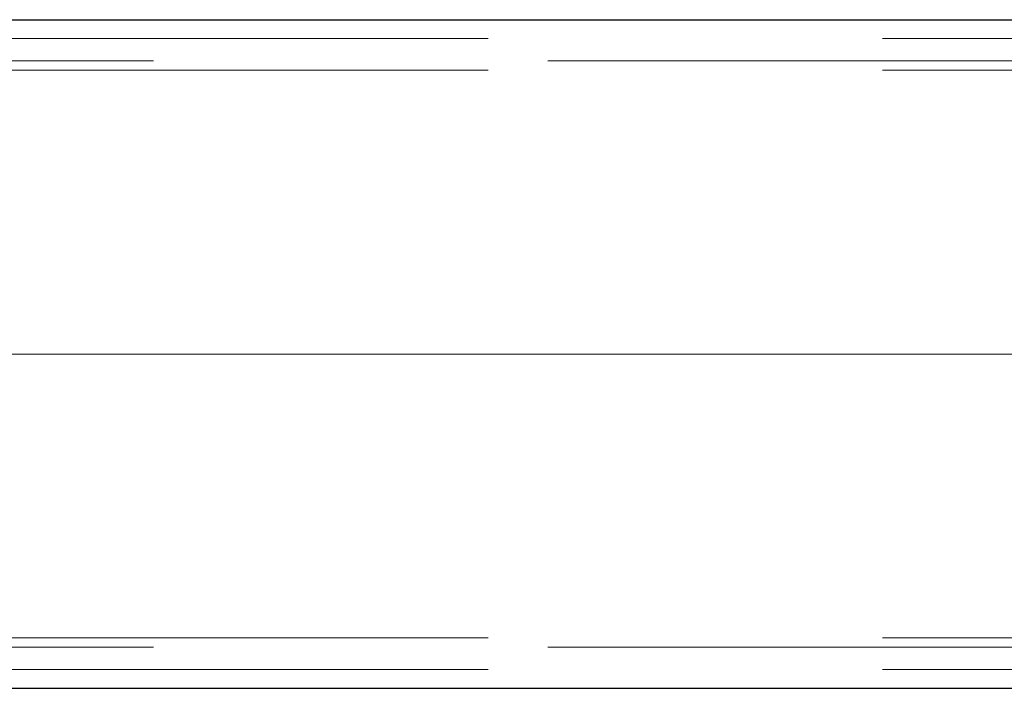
# Model space of a CAD drawing. Header units: millimetres. Extents: x -845 to -83, y 8759 to 9255.
# Tile 20 of 197: x -543.94 to -540.82, y 8813.96 to 8816.08. Entities that reach past the tile are written whole.
import ezdxf

# ---------------------------------------------------------------- set-up
doc = ezdxf.new("R2010")
doc.units = ezdxf.units.MM
doc.header["$LTSCALE"] = 10
doc.linetypes.add('HIDDEN', pattern=[0.375, 0.25, -0.125])
doc.linetypes.add('MITTE', pattern=[2, 1.25, -0.25, 0.25, -0.25])
for name, color, linetype, lineweight in [('PS_Hidden', 2, 'HIDDEN', 9), ('PS_Mid', 5, 'MITTE', 15), ('PS_Shape', 161, 'Continuous', 30), ('PS_SOLID', 7, 'Continuous', 30)]:
    doc.layers.add(name, color=color, linetype=linetype, lineweight=lineweight)

# ---------------------------------------------------------------- blocks, each defined once
blk = doc.blocks.new('*X313')
at = {"layer": 'PS_Hidden', "color": 2, "linetype": 'HIDDEN'}
for p, q in [((-548.7071, 8816.0238), (-539.9883, 8816.0238)), ((-639.7685, 8815.9538), (-540.0183, 8815.9538)), ((-548.7071, 8815.9238), (-539.9678, 8815.9238)), ((-548.7071, 8814.1238), (-539.9678, 8814.1238)), ((-639.7685, 8814.0938), (-540.0183, 8814.0938)), ((-548.7071, 8814.0238), (-539.9883, 8814.0238))]:
    blk.add_line(p, q, dxfattribs=at)
at = {"layer": 'PS_Mid', "color": 5, "linetype": 'MITTE'}
for p, q in [((-642.0663, 8815.0238), (-537.7204, 8815.0238)), ((-571.9263, 8815.0238), (-537.4935, 8815.0238)), ((-515.6946, 8815.0238), (-542.4883, 8815.0238)), ((-467.7431, 8815.0238), (-541.5729, 8815.0238))]:
    blk.add_line(p, q, dxfattribs=at)
at = {"layer": 'PS_SOLID', "color": 7, "linetype": 'Continuous'}
for p, q in [((-639.7685, 8816.0838), (-540.0183, 8816.0838)), ((-639.7685, 8813.9638), (-540.0183, 8813.9638))]:
    blk.add_line(p, q, dxfattribs=at)

msp = doc.modelspace()

# ---------------------------------------------------------------- block references
at = {"layer": 'PS_Shape', "color": 31}
msp.add_blockref('*X313', (0, 0), dxfattribs=at)

doc.saveas('drawing.dxf')
